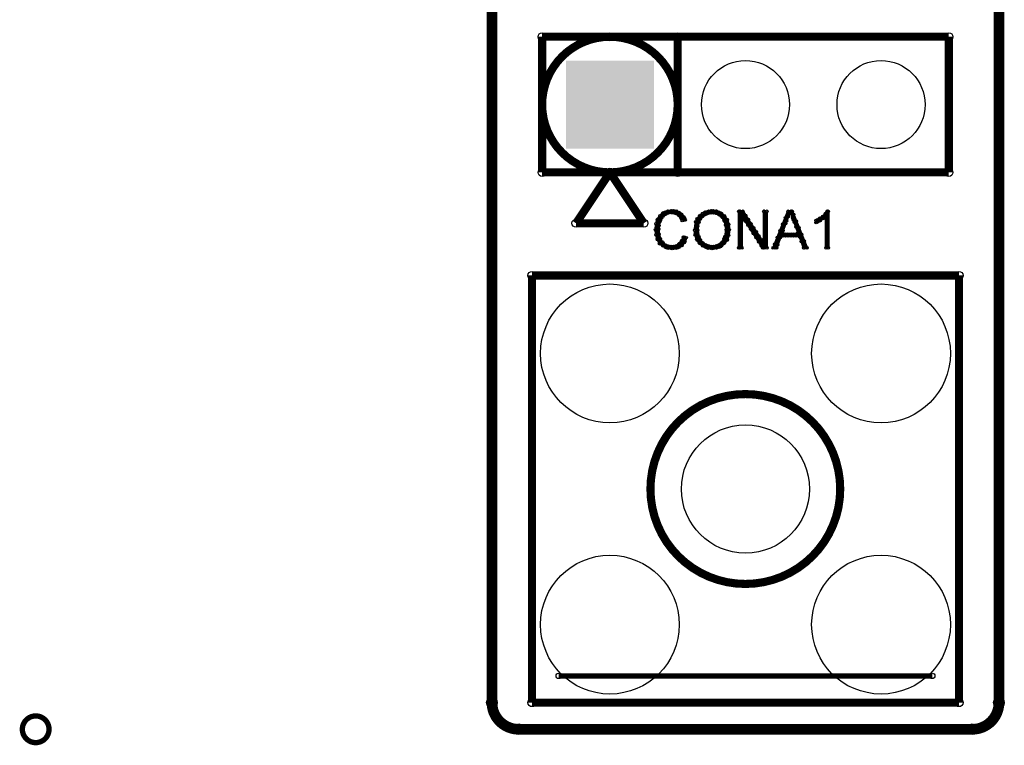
# Model space of a CAD drawing. Extents: x 97 to 162, y 100 to 201.
# Tile 1 of 47: x 100 to 118, y 100 to 113. Entities that reach past the tile are written whole.
import ezdxf

# ---------------------------------------------------------------- set-up
doc = ezdxf.new("R2010")
doc.units = 0
doc.layers.get('0').update_dxf_attribs({"linetype": 'CONTINUOUS'})
doc.layers.add('C-MASK_GBR', color=7, linetype='CONTINUOUS')
doc.layers.add('C-SILK_GBR', color=6, linetype='CONTINUOUS')

# ---------------------------------------------------------------- blocks, each defined once
blk = doc.blocks.new('SQUARE_15')
blk.add_solid([(0.824992, 0.824992), (0.824992, -0.824992), (-0.824992, 0.824992), (-0.824992, -0.824992)])
blk = doc.blocks.new('ROUND_16')
blk.add_circle((0, 0), 0.825)
blk = doc.blocks.new('ROUND_23')
blk.add_circle((0, 0), 1.2)
blk = doc.blocks.new('ROUND_24')
blk.add_circle((0, 0), 1.3)
blk = doc.blocks.new('ROUND_11')
blk.add_circle((0, 0), 0.0999)
blk = doc.blocks.new('ROUND_6')
blk.add_circle((0, 0), 0.0762)
blk = doc.blocks.new('ROUND_2')
blk.add_circle((0, 0), 0.025)
blk = doc.blocks.new('ROUND_10')
blk.add_circle((0, 0), 0.05)

msp = doc.modelspace()

# ---------------------------------------------------------------- linework, layer by layer
at = {"layer": 'C-MASK_GBR', "const_width": 0.199898}
for points in [[(108.549948, 100.499926), (108.549948, 128.737614)], [(118.050056, 128.737614), (118.050056, 100.499926)], [(117.54993, 100.000054), (109.050074, 100.000054)]]:
    msp.add_lwpolyline(points, dxfattribs=at)
for points in [[(108.549948, 100.499926, 0.4142136), (109.050074, 100.000054)], [(117.54993, 100.000054, 0.4142124), (118.050056, 100.499926)]]:
    msp.add_lwpolyline(points, format="xyb", dxfattribs=at)
at = {"layer": 'C-MASK_GBR', "const_width": 0.100076}
msp.add_lwpolyline([(99.750118, 100.000054, 1), (100.24999, 100.000054, 1)], format="xyb", close=True, dxfattribs=at)
at = {"layer": 'C-SILK_GBR'}
for points, const_width in [([(108.549948, 100.499926), (108.549948, 128.737614)], 0.199898), ([(118.050056, 128.737614), (118.050056, 100.499926)], 0.199898), ([(112.030002, 112.970056), (109.490002, 112.970056)], 0.1524), ([(109.490002, 110.430056), (109.490002, 112.970056)], 0.1524), ([(109.490002, 112.970056), (117.110002, 112.970056)], 0.1524), ([(112.030002, 110.430056), (112.030002, 112.970056)], 0.1524), ([(117.110002, 112.970056), (117.110002, 110.430056)], 0.1524), ([(117.110002, 110.430056), (109.490002, 110.430056)], 0.1524), ([(110.125002, 109.477556), (110.760002, 110.430056)], 0.1524), ([(110.760002, 110.430056), (111.395002, 109.477556)], 0.1524), ([(111.701072, 109.616748), (111.653828, 109.550708)], 0.050038), ([(111.690658, 109.5121), (111.721392, 109.573314)], 0.050038), ([(111.700056, 109.530896), (111.700056, 109.615224)], 0.050038), ([(111.766858, 109.673136), (111.701072, 109.616748)], 0.050038), ([(111.721392, 109.573314), (111.724186, 109.577886)], 0.050038), ([(111.724186, 109.577886), (111.76508, 109.62894)], 0.050038), ([(111.750094, 109.610144), (111.750094, 109.658658)], 0.050038), ([(111.76508, 109.62894), (111.773208, 109.635544)], 0.050038), ([(111.84128, 109.701076), (111.766858, 109.673136)], 0.050038), ([(111.773208, 109.635544), (111.834676, 109.666278)], 0.050038), ([(111.799878, 109.649006), (111.799878, 109.685582)], 0.050038), ([(111.834676, 109.666278), (111.842296, 109.668564)], 0.050038), ([(111.927386, 109.710474), (111.84128, 109.701076)], 0.050038), ([(111.842296, 109.668564), (111.91367, 109.678978)], 0.050038), ([(111.849916, 109.669834), (111.849916, 109.702092)], 0.050038), ([(111.899954, 109.676946), (111.899954, 109.70768)], 0.050038), ([(111.91367, 109.678978), (111.92129, 109.678724)], 0.050038), ([(111.92129, 109.678724), (111.982504, 109.668564)], 0.050038), ([(112.010698, 109.70133), (111.927386, 109.710474)], 0.050038), ([(111.949992, 109.673898), (111.949992, 109.708188)], 0.050038), ([(111.982504, 109.668564), (111.991394, 109.665262)], 0.050038), ([(111.991394, 109.665262), (112.042194, 109.634782)], 0.050038), ([(112.00003, 109.660182), (112.00003, 109.7026)], 0.050038), ([(112.08512, 109.654848), (112.010698, 109.70133)], 0.050038), ([(112.042194, 109.634782), (112.04702, 109.630972)], 0.050038), ([(112.04702, 109.630972), (112.087914, 109.590078)], 0.050038), ([(112.050068, 109.628178), (112.050068, 109.676946)], 0.050038), ([(112.141254, 109.598968), (112.08512, 109.654848)], 0.050038), ([(112.087914, 109.590078), (112.093248, 109.582204)], 0.050038), ([(112.093248, 109.582204), (112.115854, 109.529626)], 0.050038), ([(112.100106, 109.566456), (112.100106, 109.640116)], 0.050038), ([(112.167416, 109.539786), (112.141254, 109.598968)], 0.050038), ([(112.14989, 109.53623), (112.14989, 109.578902)], 0.050038), ([(112.445038, 109.615732), (112.39754, 109.558582)], 0.050038), ([(112.49279, 109.653832), (112.445038, 109.615732)], 0.050038), ([(112.44834, 109.556804), (112.47882, 109.597698)], 0.050038), ([(112.450118, 109.55909), (112.450118, 109.619796)], 0.050038), ([(112.47882, 109.597698), (112.485678, 109.603794)], 0.050038), ([(112.485678, 109.603794), (112.567212, 109.654848)], 0.050038), ([(112.539526, 109.682026), (112.49279, 109.653832)], 0.050038), ([(112.499902, 109.612938), (112.499902, 109.658404)], 0.050038), ([(112.606074, 109.701076), (112.539526, 109.682026)], 0.050038), ([(112.54994, 109.64418), (112.54994, 109.685074)], 0.050038), ([(112.567212, 109.654848), (112.575086, 109.65815)], 0.050038), ([(112.575086, 109.65815), (112.667034, 109.67847)], 0.050038), ([(112.599978, 109.663738), (112.599978, 109.699298)], 0.050038), ([(112.672876, 109.710474), (112.606074, 109.701076)], 0.050038), ([(112.650016, 109.67466), (112.650016, 109.707426)], 0.050038), ([(112.667034, 109.67847), (112.675924, 109.678978)], 0.050038), ([(112.757712, 109.701076), (112.672876, 109.710474)], 0.050038), ([(112.675924, 109.678978), (112.747298, 109.668564)], 0.050038), ([(112.700054, 109.675422), (112.700054, 109.707426)], 0.050038), ([(112.747298, 109.668564), (112.754918, 109.666278)], 0.050038), ([(112.750092, 109.668056), (112.750092, 109.702092)], 0.050038), ([(112.754918, 109.666278), (112.816132, 109.635544)], 0.050038), ([(112.842548, 109.663484), (112.757712, 109.701076)], 0.050038), ([(112.799876, 109.643672), (112.799876, 109.68228)], 0.050038), ([(112.816132, 109.635544), (112.820704, 109.63275)], 0.050038), ([(112.820704, 109.63275), (112.871758, 109.59211)], 0.050038), ([(112.908842, 109.606588), (112.842548, 109.663484)], 0.050038), ([(112.849914, 109.609382), (112.849914, 109.65688)], 0.050038), ([(112.871758, 109.59211), (112.878362, 109.583728)], 0.050038), ([(112.878362, 109.583728), (112.909096, 109.522514)], 0.050038), ([(112.899952, 109.540548), (112.899952, 109.614208)], 0.050038), ([(112.956086, 109.540548), (112.908842, 109.606588)], 0.050038), ([(113.250726, 109.700568), (113.177066, 109.700568)], 0.050038), ([(113.177066, 109.700568), (113.177066, 109.015784)], 0.050038), ([(113.199926, 109.015784), (113.199926, 109.700568)], 0.050038), ([(113.249964, 109.566456), (113.249964, 109.700568)], 0.050038), ([(113.600484, 109.160818), (113.250726, 109.700568)], 0.050038), ([(113.300002, 109.516926), (113.300002, 109.624368)], 0.050038), ([(113.698528, 109.700568), (113.646458, 109.700568)], 0.050038), ([(113.646458, 109.700568), (113.646458, 109.174534)], 0.050038), ([(113.650014, 109.015784), (113.650014, 109.700568)], 0.050038), ([(113.698528, 109.015784), (113.698528, 109.700568)], 0.050038), ([(114.097562, 109.700568), (113.821718, 109.015784)], 0.050038), ([(114.050064, 109.474), (114.050064, 109.582458)], 0.050038), ([(114.06759, 109.520228), (114.118644, 109.652816)], 0.050038), ([(114.176048, 109.700568), (114.097562, 109.700568)], 0.050038), ([(114.100102, 109.604556), (114.100102, 109.700568)], 0.050038), ([(114.118644, 109.652816), (114.165888, 109.650784)], 0.050038), ([(114.149886, 109.667548), (114.149886, 109.700568)], 0.050038), ([(114.165888, 109.650784), (114.186208, 109.580172)], 0.050038), ([(114.451892, 109.015784), (114.176048, 109.700568)], 0.050038), ([(114.186208, 109.580172), (114.216434, 109.4994)], 0.050038), ([(114.199924, 109.543342), (114.199924, 109.641132)], 0.050038), ([(114.747802, 109.602778), (114.686588, 109.561884)], 0.050038), ([(114.690144, 109.52226), (114.7699, 109.582204)], 0.050038), ([(114.70005, 109.52988), (114.70005, 109.570774)], 0.050038), ([(114.751612, 109.605826), (114.747802, 109.602778)], 0.050038), ([(114.750088, 109.567472), (114.750088, 109.604302)], 0.050038), ([(114.802666, 109.65688), (114.751612, 109.605826)], 0.050038), ([(114.7699, 109.582204), (114.809778, 109.562138)], 0.050038), ([(114.800126, 109.582204), (114.800126, 109.65434)], 0.050038), ([(114.806222, 109.661706), (114.802666, 109.65688)], 0.050038), ([(114.82959, 109.700568), (114.806222, 109.661706)], 0.050038), ([(114.851688, 109.700568), (114.82959, 109.700568)], 0.050038), ([(114.84991, 109.015784), (114.84991, 109.700568)], 0.050038), ([(114.851688, 109.015784), (114.851688, 109.700568)], 0.050038), ([(111.395002, 109.477556), (110.125002, 109.477556)], 0.1524), ([(111.62538, 109.465364), (111.615728, 109.358176)], 0.050038), ([(111.653828, 109.550708), (111.62538, 109.465364)], 0.050038), ([(111.650018, 109.187488), (111.650018, 109.539024)], 0.050038), ([(111.668052, 109.3724), (111.678212, 109.43336)], 0.050038), ([(111.678212, 109.43336), (111.688372, 109.50448)], 0.050038), ([(111.688372, 109.50448), (111.690658, 109.5121)], 0.050038), ([(112.115854, 109.529626), (112.167416, 109.539786)], 0.050038), ([(112.370108, 109.503972), (112.35055, 109.347762)], 0.050038), ([(112.39754, 109.558582), (112.370108, 109.503972)], 0.050038), ([(112.40008, 109.160056), (112.40008, 109.56163)], 0.050038), ([(112.402366, 109.41939), (112.403382, 109.426248)], 0.050038), ([(112.402366, 109.348016), (112.402366, 109.41939)], 0.050038), ([(112.403382, 109.426248), (112.423702, 109.497622)], 0.050038), ([(112.423702, 109.497622), (112.424718, 109.500162)], 0.050038), ([(112.424718, 109.500162), (112.445038, 109.551216)], 0.050038), ([(112.445038, 109.551216), (112.44834, 109.556804)], 0.050038), ([(112.909096, 109.522514), (112.91062, 109.518196)], 0.050038), ([(112.91062, 109.518196), (112.931194, 109.446568)], 0.050038), ([(112.931194, 109.446568), (112.931956, 109.443012)], 0.050038), ([(112.931956, 109.443012), (112.942116, 109.361224)], 0.050038), ([(112.94999, 109.159294), (112.94999, 109.54893)], 0.050038), ([(112.984534, 109.45495), (112.956086, 109.540548)], 0.050038), ([(112.994186, 109.357922), (112.984534, 109.45495)], 0.050038), ([(113.229136, 109.541818), (113.27511, 109.555534)], 0.050038), ([(113.229136, 109.015784), (113.229136, 109.541818)], 0.050038), ([(113.27511, 109.555534), (113.624868, 109.015784)], 0.050038), ([(113.35004, 109.43971), (113.35004, 109.547406)], 0.050038), ([(113.400078, 109.362748), (113.400078, 109.47019)], 0.050038), ([(113.450116, 109.285532), (113.450116, 109.392974)], 0.050038), ([(113.985802, 109.305852), (114.06759, 109.520228)], 0.050038), ([(114.000026, 109.342682), (114.000026, 109.458252)], 0.050038), ([(114.216434, 109.4994), (114.287808, 109.305598)], 0.050038), ([(114.249962, 109.408214), (114.249962, 109.516926)], 0.050038), ([(114.3, 109.239812), (114.3, 109.392974)], 0.050038), ([(114.685064, 109.560868), (114.626136, 109.52734)], 0.050038), ([(114.626136, 109.52734), (114.626136, 109.49051)], 0.050038), ([(114.626136, 109.49051), (114.690144, 109.52226)], 0.050038), ([(114.650012, 109.502448), (114.650012, 109.541056)], 0.050038), ([(114.686588, 109.561884), (114.685064, 109.560868)], 0.050038), ([(114.809778, 109.562138), (114.809778, 109.015784)], 0.050038), ([(111.615728, 109.358176), (111.62538, 109.261402)], 0.050038), ([(111.62538, 109.261402), (111.65459, 109.173772)], 0.050038), ([(111.667544, 109.368336), (111.668052, 109.3724)], 0.050038), ([(111.667798, 109.365542), (111.667544, 109.368336)], 0.050038), ([(111.677958, 109.273848), (111.667798, 109.365542)], 0.050038), ([(111.67872, 109.270546), (111.677958, 109.273848)], 0.050038), ([(111.69904, 109.188758), (111.67872, 109.270546)], 0.050038), ([(112.13719, 109.217206), (112.114076, 109.155484)], 0.050038), ([(112.189768, 109.206792), (112.13719, 109.217206)], 0.050038), ([(112.14989, 109.113828), (112.14989, 109.214666)], 0.050038), ([(112.160558, 109.12602), (112.189768, 109.206792)], 0.050038), ([(112.35055, 109.347762), (112.360202, 109.261402)], 0.050038), ([(112.360202, 109.261402), (112.38865, 109.175804)], 0.050038), ([(112.402874, 109.343952), (112.402366, 109.348016)], 0.050038), ([(112.423194, 109.22127), (112.402874, 109.343952)], 0.050038), ([(112.425988, 109.213396), (112.423194, 109.22127)], 0.050038), ([(112.477042, 109.121448), (112.425988, 109.213396)], 0.050038), ([(112.919256, 109.224572), (112.868202, 109.122464)], 0.050038), ([(112.921542, 109.231684), (112.919256, 109.224572)], 0.050038), ([(112.941862, 109.354112), (112.921542, 109.231684)], 0.050038), ([(112.94237, 109.358176), (112.941862, 109.354112)], 0.050038), ([(112.942116, 109.361224), (112.94237, 109.358176)], 0.050038), ([(112.95634, 109.16666), (112.984534, 109.250988)], 0.050038), ([(112.984534, 109.250988), (112.994186, 109.357922)], 0.050038), ([(113.4999, 109.208316), (113.4999, 109.316012)], 0.050038), ([(113.549938, 109.131354), (113.549938, 109.238796)], 0.050038), ([(113.879376, 109.015784), (113.955068, 109.22381)], 0.050038), ([(113.89995, 109.072172), (113.89995, 109.210094)], 0.050038), ([(113.949988, 109.209586), (113.949988, 109.334046)], 0.050038), ([(113.955068, 109.22381), (113.97869, 109.24032)], 0.050038), ([(113.97869, 109.24032), (114.29492, 109.24032)], 0.050038), ([(113.984278, 109.296962), (113.985802, 109.305852)], 0.050038), ([(114.00917, 109.271816), (113.984278, 109.296962)], 0.050038), ([(114.000026, 109.24032), (114.000026, 109.273594)], 0.050038), ([(114.26444, 109.271816), (114.00917, 109.271816)], 0.050038), ([(114.050064, 109.24032), (114.050064, 109.271816)], 0.050038), ([(114.100102, 109.24032), (114.100102, 109.271816)], 0.050038), ([(114.149886, 109.24032), (114.149886, 109.271816)], 0.050038), ([(114.199924, 109.24032), (114.199924, 109.271816)], 0.050038), ([(114.249962, 109.24032), (114.249962, 109.271816)], 0.050038), ([(114.289332, 109.296962), (114.26444, 109.271816)], 0.050038), ([(114.287808, 109.305598), (114.289332, 109.296962)], 0.050038), ([(114.29492, 109.24032), (114.318542, 109.22381)], 0.050038), ([(114.318542, 109.22381), (114.394234, 109.015784)], 0.050038), ([(114.350038, 109.137196), (114.350038, 109.268768)], 0.050038), ([(111.65459, 109.173772), (111.691928, 109.09935)], 0.050038), ([(111.691928, 109.09935), (111.756698, 109.053122)], 0.050038), ([(111.701834, 109.1819), (111.69904, 109.188758)], 0.050038), ([(111.700056, 109.093508), (111.700056, 109.18571)], 0.050038), ([(111.732568, 109.1311), (111.701834, 109.1819)], 0.050038), ([(111.734346, 109.128306), (111.732568, 109.1311)], 0.050038), ([(111.77524, 109.077252), (111.734346, 109.128306)], 0.050038), ([(111.750094, 109.057694), (111.750094, 109.108748)], 0.050038), ([(111.756698, 109.053122), (111.83239, 109.015276)], 0.050038), ([(111.786924, 109.069124), (111.77524, 109.077252)], 0.050038), ([(111.848138, 109.048804), (111.786924, 109.069124)], 0.050038), ([(111.799878, 109.031278), (111.799878, 109.064806)], 0.050038), ([(111.83239, 109.015276), (111.927386, 109.005624)], 0.050038), ([(111.851948, 109.047788), (111.848138, 109.048804)], 0.050038), ([(111.849916, 109.013498), (111.849916, 109.048042)], 0.050038), ([(111.913162, 109.037628), (111.851948, 109.047788)], 0.050038), ([(111.899954, 109.008418), (111.899954, 109.03966)], 0.050038), ([(111.920782, 109.037374), (111.913162, 109.037628)], 0.050038), ([(111.992156, 109.047534), (111.920782, 109.037374)], 0.050038), ([(111.927386, 109.005624), (112.021874, 109.015022)], 0.050038), ([(111.949992, 109.00791), (111.949992, 109.041692)], 0.050038), ([(112.00257, 109.051598), (111.992156, 109.047534)], 0.050038), ([(112.00003, 109.01299), (112.00003, 109.050074)], 0.050038), ([(112.063784, 109.092492), (112.00257, 109.051598)], 0.050038), ([(112.021874, 109.015022), (112.105186, 109.061504)], 0.050038), ([(112.050068, 109.03077), (112.050068, 109.083348)], 0.050038), ([(112.069372, 109.097572), (112.063784, 109.092492)], 0.050038), ([(112.110266, 109.148626), (112.069372, 109.097572)], 0.050038), ([(112.100106, 109.058456), (112.100106, 109.135926)], 0.050038), ([(112.105186, 109.061504), (112.160558, 109.12602)], 0.050038), ([(112.114076, 109.155484), (112.110266, 109.148626)], 0.050038), ([(112.38865, 109.175804), (112.435894, 109.109764)], 0.050038), ([(112.435894, 109.109764), (112.502188, 109.052868)], 0.050038), ([(112.450118, 109.097572), (112.450118, 109.170216)], 0.050038), ([(112.485678, 109.112558), (112.477042, 109.121448)], 0.050038), ([(112.567212, 109.061504), (112.485678, 109.112558)], 0.050038), ([(112.499902, 109.0549), (112.499902, 109.103414)], 0.050038), ([(112.502188, 109.052868), (112.587024, 109.015276)], 0.050038), ([(112.54994, 109.031786), (112.54994, 109.072172)], 0.050038), ([(112.575086, 109.058202), (112.567212, 109.061504)], 0.050038), ([(112.667034, 109.037882), (112.575086, 109.058202)], 0.050038), ([(112.587024, 109.015276), (112.672368, 109.005624)], 0.050038), ([(112.599978, 109.013752), (112.599978, 109.052614)], 0.050038), ([(112.650016, 109.008164), (112.650016, 109.041438)], 0.050038), ([(112.677194, 109.037628), (112.667034, 109.037882)], 0.050038), ([(112.672368, 109.005624), (112.758474, 109.015276)], 0.050038), ([(112.779302, 109.058202), (112.677194, 109.037628)], 0.050038), ([(112.700054, 109.008672), (112.700054, 109.0422)], 0.050038), ([(112.750092, 109.01426), (112.750092, 109.052106)], 0.050038), ([(112.758474, 109.015276), (112.832896, 109.043216)], 0.050038), ([(112.788954, 109.062266), (112.779302, 109.058202)], 0.050038), ([(112.860328, 109.11332), (112.788954, 109.062266)], 0.050038), ([(112.799876, 109.03077), (112.799876, 109.07014)], 0.050038), ([(112.832896, 109.043216), (112.899444, 109.100366)], 0.050038), ([(112.849914, 109.057948), (112.849914, 109.105954)], 0.050038), ([(112.868202, 109.122464), (112.860328, 109.11332)], 0.050038), ([(112.899444, 109.100366), (112.95634, 109.16666)], 0.050038), ([(112.899952, 109.100874), (112.899952, 109.185964)], 0.050038), ([(113.177066, 109.015784), (113.229136, 109.015784)], 0.050038), ([(113.599976, 109.054138), (113.599976, 109.16158)], 0.050038), ([(113.646458, 109.174534), (113.600484, 109.160818)], 0.050038), ([(113.624868, 109.015784), (113.698528, 109.015784)], 0.050038), ([(113.821718, 109.015784), (113.879376, 109.015784)], 0.050038), ([(113.849912, 109.015784), (113.849912, 109.085888)], 0.050038), ([(114.394234, 109.015784), (114.451892, 109.015784)], 0.050038), ([(114.400076, 109.015784), (114.400076, 109.144562)], 0.050038), ([(114.450114, 109.015784), (114.450114, 109.020356)], 0.050038), ([(114.809778, 109.015784), (114.851688, 109.015784)], 0.050038), ([(117.299994, 108.49991), (109.30001, 108.49991)], 0.1524), ([(109.30001, 108.49991), (109.30001, 100.499926)], 0.1524), ([(117.299994, 100.499926), (117.299994, 108.49991)], 0.1524), ([(109.799882, 101.000052), (116.800122, 101.000052)], 0.100076), ([(109.30001, 100.499926), (117.299994, 100.499926)], 0.1524), ([(117.54993, 100.000054), (109.050074, 100.000054)], 0.199898)]:
    msp.add_lwpolyline(points, dxfattribs=dict(at, const_width=const_width))
for points, const_width in [([(110.760002, 112.970056, 1), (110.760002, 110.430056)], 0.1524), ([(110.760002, 110.430056, 1), (110.760002, 112.970056)], 0.1524), ([(108.549948, 100.499926, 0.4142136), (109.050074, 100.000054)], 0.199898), ([(117.54993, 100.000054, 0.4142124), (118.050056, 100.499926)], 0.199898)]:
    msp.add_lwpolyline(points, format="xyb", dxfattribs=dict(at, const_width=const_width))
for points, const_width in [([(111.519208, 104.499918, 1), (115.075208, 104.499918, 1)], 0.1524), ([(99.750118, 100.000054, 1), (100.24999, 100.000054, 1)], 0.100076)]:
    msp.add_lwpolyline(points, format="xyb", close=True, dxfattribs=dict(at, const_width=const_width))

# ---------------------------------------------------------------- block references
at = {"layer": 'C-MASK_GBR'}
for name, p in [('SQUARE_15', (110.760002, 111.700056)), ('ROUND_16', (113.300002, 111.700056)), ('ROUND_16', (115.840002, 111.700056)), ('ROUND_24', (110.760002, 107.039918)), ('ROUND_24', (115.840002, 107.039918)), ('ROUND_23', (113.300002, 104.499918)), ('ROUND_24', (110.760002, 101.959918)), ('ROUND_24', (115.840002, 101.959918)), ('ROUND_11', (108.549948, 100.499926)), ('ROUND_11', (108.549948, 100.499926)), ('ROUND_11', (118.050056, 100.499926)), ('ROUND_11', (118.050056, 100.499926)), ('ROUND_11', (109.050074, 100.000054)), ('ROUND_11', (109.050074, 100.000054)), ('ROUND_11', (117.54993, 100.000054)), ('ROUND_11', (117.54993, 100.000054))]:
    msp.add_blockref(name, p, dxfattribs=at)
at = {"layer": 'C-SILK_GBR'}
for name, p in [('ROUND_6', (109.490002, 112.970056)), ('ROUND_6', (109.490002, 112.970056)), ('ROUND_6', (110.760002, 112.970056)), ('ROUND_6', (110.760002, 112.970056)), ('ROUND_6', (110.760002, 112.970056)), ('ROUND_6', (112.030002, 112.970056)), ('ROUND_6', (117.110002, 112.970056)), ('ROUND_6', (109.490002, 110.430056)), ('ROUND_6', (109.490002, 110.430056)), ('ROUND_6', (110.760002, 110.430056)), ('ROUND_6', (110.760002, 110.430056)), ('ROUND_6', (110.760002, 110.430056)), ('ROUND_6', (110.760002, 110.430056)), ('ROUND_6', (112.030002, 110.430056)), ('ROUND_6', (117.110002, 110.430056)), ('ROUND_2', (111.700056, 109.615224)), ('ROUND_2', (111.701072, 109.616748)), ('ROUND_2', (111.721392, 109.573314)), ('ROUND_2', (111.724186, 109.577886)), ('ROUND_2', (111.750094, 109.658658)), ('ROUND_2', (111.750094, 109.610144)), ('ROUND_2', (111.76508, 109.62894)), ('ROUND_2', (111.766858, 109.673136)), ('ROUND_2', (111.773208, 109.635544)), ('ROUND_2', (111.799878, 109.685582)), ('ROUND_2', (111.799878, 109.649006)), ('ROUND_2', (111.834676, 109.666278)), ('ROUND_2', (111.84128, 109.701076)), ('ROUND_2', (111.842296, 109.668564)), ('ROUND_2', (111.849916, 109.702092)), ('ROUND_2', (111.849916, 109.669834)), ('ROUND_2', (111.899954, 109.70768)), ('ROUND_2', (111.899954, 109.676946)), ('ROUND_2', (111.91367, 109.678978)), ('ROUND_2', (111.92129, 109.678724)), ('ROUND_2', (111.927386, 109.710474)), ('ROUND_2', (111.949992, 109.708188)), ('ROUND_2', (111.949992, 109.673898)), ('ROUND_2', (111.982504, 109.668564)), ('ROUND_2', (111.991394, 109.665262)), ('ROUND_2', (112.00003, 109.7026)), ('ROUND_2', (112.00003, 109.660182)), ('ROUND_2', (112.010698, 109.70133)), ('ROUND_2', (112.042194, 109.634782)), ('ROUND_2', (112.04702, 109.630972)), ('ROUND_2', (112.050068, 109.676946)), ('ROUND_2', (112.050068, 109.628178)), ('ROUND_2', (112.08512, 109.654848)), ('ROUND_2', (112.087914, 109.590078)), ('ROUND_2', (112.093248, 109.582204)), ('ROUND_2', (112.100106, 109.640116)), ('ROUND_2', (112.141254, 109.598968)), ('ROUND_2', (112.14989, 109.578902)), ('ROUND_2', (112.445038, 109.615732)), ('ROUND_2', (112.450118, 109.619796)), ('ROUND_2', (112.47882, 109.597698)), ('ROUND_2', (112.485678, 109.603794)), ('ROUND_2', (112.49279, 109.653832)), ('ROUND_2', (112.499902, 109.658404)), ('ROUND_2', (112.499902, 109.612938)), ('ROUND_2', (112.539526, 109.682026)), ('ROUND_2', (112.54994, 109.685074)), ('ROUND_2', (112.54994, 109.64418)), ('ROUND_2', (112.567212, 109.654848)), ('ROUND_2', (112.575086, 109.65815)), ('ROUND_2', (112.599978, 109.699298)), ('ROUND_2', (112.599978, 109.663738)), ('ROUND_2', (112.606074, 109.701076)), ('ROUND_2', (112.650016, 109.707426)), ('ROUND_2', (112.650016, 109.67466)), ('ROUND_2', (112.667034, 109.67847)), ('ROUND_2', (112.672876, 109.710474)), ('ROUND_2', (112.675924, 109.678978)), ('ROUND_2', (112.700054, 109.707426)), ('ROUND_2', (112.700054, 109.675422)), ('ROUND_2', (112.747298, 109.668564)), ('ROUND_2', (112.750092, 109.702092)), ('ROUND_2', (112.750092, 109.668056)), ('ROUND_2', (112.754918, 109.666278)), ('ROUND_2', (112.757712, 109.701076)), ('ROUND_2', (112.799876, 109.68228)), ('ROUND_2', (112.799876, 109.643672)), ('ROUND_2', (112.816132, 109.635544)), ('ROUND_2', (112.820704, 109.63275)), ('ROUND_2', (112.842548, 109.663484)), ('ROUND_2', (112.849914, 109.65688)), ('ROUND_2', (112.849914, 109.609382)), ('ROUND_2', (112.871758, 109.59211)), ('ROUND_2', (112.878362, 109.583728)), ('ROUND_2', (112.899952, 109.614208)), ('ROUND_2', (112.908842, 109.606588)), ('ROUND_2', (113.177066, 109.700568)), ('ROUND_2', (113.199926, 109.700568)), ('ROUND_2', (113.249964, 109.700568)), ('ROUND_2', (113.250726, 109.700568)), ('ROUND_2', (113.300002, 109.624368)), ('ROUND_2', (113.646458, 109.700568)), ('ROUND_2', (113.650014, 109.700568)), ('ROUND_2', (113.698528, 109.700568)), ('ROUND_2', (113.698528, 109.700568)), ('ROUND_2', (114.050064, 109.582458)), ('ROUND_2', (114.097562, 109.700568)), ('ROUND_2', (114.100102, 109.700568)), ('ROUND_2', (114.100102, 109.604556)), ('ROUND_2', (114.118644, 109.652816)), ('ROUND_2', (114.149886, 109.700568)), ('ROUND_2', (114.149886, 109.667548)), ('ROUND_2', (114.165888, 109.650784)), ('ROUND_2', (114.176048, 109.700568)), ('ROUND_2', (114.186208, 109.580172)), ('ROUND_2', (114.186208, 109.580172)), ('ROUND_2', (114.199924, 109.641132)), ('ROUND_2', (114.70005, 109.570774)), ('ROUND_2', (114.747802, 109.602778)), ('ROUND_2', (114.750088, 109.604302)), ('ROUND_2', (114.751612, 109.605826)), ('ROUND_2', (114.7699, 109.582204)), ('ROUND_2', (114.800126, 109.65434)), ('ROUND_2', (114.800126, 109.582204)), ('ROUND_2', (114.802666, 109.65688)), ('ROUND_2', (114.806222, 109.661706)), ('ROUND_2', (114.82959, 109.700568)), ('ROUND_2', (114.84991, 109.700568)), ('ROUND_2', (114.851688, 109.700568)), ('ROUND_2', (114.851688, 109.700568)), ('ROUND_6', (110.125002, 109.477556)), ('ROUND_6', (111.395002, 109.477556)), ('ROUND_2', (111.62538, 109.465364)), ('ROUND_2', (111.650018, 109.539024)), ('ROUND_2', (111.653828, 109.550708)), ('ROUND_2', (111.678212, 109.43336)), ('ROUND_2', (111.688372, 109.50448)), ('ROUND_2', (111.690658, 109.5121)), ('ROUND_2', (111.700056, 109.530896)), ('ROUND_2', (112.100106, 109.566456)), ('ROUND_2', (112.115854, 109.529626)), ('ROUND_2', (112.14989, 109.53623)), ('ROUND_2', (112.167416, 109.539786)), ('ROUND_2', (112.370108, 109.503972)), ('ROUND_2', (112.39754, 109.558582)), ('ROUND_2', (112.40008, 109.56163)), ('ROUND_2', (112.402366, 109.41939)), ('ROUND_2', (112.403382, 109.426248)), ('ROUND_2', (112.423702, 109.497622)), ('ROUND_2', (112.424718, 109.500162)), ('ROUND_2', (112.445038, 109.551216)), ('ROUND_2', (112.44834, 109.556804)), ('ROUND_2', (112.450118, 109.55909)), ('ROUND_2', (112.899952, 109.540548)), ('ROUND_2', (112.909096, 109.522514)), ('ROUND_2', (112.91062, 109.518196)), ('ROUND_2', (112.931194, 109.446568)), ('ROUND_2', (112.931956, 109.443012)), ('ROUND_2', (112.94999, 109.54893)), ('ROUND_2', (112.956086, 109.540548)), ('ROUND_2', (112.984534, 109.45495)), ('ROUND_2', (113.229136, 109.541818)), ('ROUND_2', (113.249964, 109.566456)), ('ROUND_2', (113.27511, 109.555534)), ('ROUND_2', (113.300002, 109.516926)), ('ROUND_2', (113.35004, 109.547406)), ('ROUND_2', (113.35004, 109.43971)), ('ROUND_2', (113.400078, 109.47019)), ('ROUND_2', (113.450116, 109.392974)), ('ROUND_2', (114.000026, 109.458252)), ('ROUND_2', (114.050064, 109.474)), ('ROUND_2', (114.06759, 109.520228)), ('ROUND_2', (114.199924, 109.543342)), ('ROUND_2', (114.216434, 109.4994)), ('ROUND_2', (114.249962, 109.516926)), ('ROUND_2', (114.249962, 109.408214)), ('ROUND_2', (114.3, 109.392974)), ('ROUND_2', (114.626136, 109.52734)), ('ROUND_2', (114.626136, 109.49051)), ('ROUND_2', (114.650012, 109.541056)), ('ROUND_2', (114.650012, 109.502448)), ('ROUND_2', (114.685064, 109.560868)), ('ROUND_2', (114.686588, 109.561884)), ('ROUND_2', (114.690144, 109.52226)), ('ROUND_2', (114.70005, 109.52988)), ('ROUND_2', (114.750088, 109.567472)), ('ROUND_2', (114.809778, 109.562138)), ('ROUND_2', (111.615728, 109.358176)), ('ROUND_2', (111.62538, 109.261402)), ('ROUND_2', (111.667544, 109.368336)), ('ROUND_2', (111.667798, 109.365542)), ('ROUND_2', (111.668052, 109.3724)), ('ROUND_2', (111.677958, 109.273848)), ('ROUND_2', (111.67872, 109.270546)), ('ROUND_2', (112.13719, 109.217206)), ('ROUND_2', (112.14989, 109.214666)), ('ROUND_2', (112.189768, 109.206792)), ('ROUND_2', (112.189768, 109.206792)), ('ROUND_2', (112.35055, 109.347762)), ('ROUND_2', (112.360202, 109.261402)), ('ROUND_2', (112.402366, 109.348016)), ('ROUND_2', (112.402874, 109.343952)), ('ROUND_2', (112.423194, 109.22127)), ('ROUND_2', (112.425988, 109.213396)), ('ROUND_2', (112.919256, 109.224572)), ('ROUND_2', (112.921542, 109.231684)), ('ROUND_2', (112.941862, 109.354112)), ('ROUND_2', (112.942116, 109.361224)), ('ROUND_2', (112.94237, 109.358176)), ('ROUND_2', (112.94237, 109.358176)), ('ROUND_2', (112.984534, 109.250988)), ('ROUND_2', (112.994186, 109.357922)), ('ROUND_2', (112.994186, 109.357922)), ('ROUND_2', (113.400078, 109.362748)), ('ROUND_2', (113.450116, 109.285532)), ('ROUND_2', (113.4999, 109.316012)), ('ROUND_2', (113.4999, 109.208316)), ('ROUND_2', (113.549938, 109.238796)), ('ROUND_2', (113.89995, 109.210094)), ('ROUND_2', (113.949988, 109.334046)), ('ROUND_2', (113.949988, 109.209586)), ('ROUND_2', (113.955068, 109.22381)), ('ROUND_2', (113.97869, 109.24032)), ('ROUND_2', (113.984278, 109.296962)), ('ROUND_2', (113.985802, 109.305852)), ('ROUND_2', (114.000026, 109.342682)), ('ROUND_2', (114.000026, 109.273594)), ('ROUND_2', (114.000026, 109.24032)), ('ROUND_2', (114.00917, 109.271816)), ('ROUND_2', (114.050064, 109.271816)), ('ROUND_2', (114.050064, 109.24032)), ('ROUND_2', (114.100102, 109.271816)), ('ROUND_2', (114.100102, 109.24032)), ('ROUND_2', (114.149886, 109.271816)), ('ROUND_2', (114.149886, 109.24032)), ('ROUND_2', (114.199924, 109.271816)), ('ROUND_2', (114.199924, 109.24032)), ('ROUND_2', (114.249962, 109.271816)), ('ROUND_2', (114.249962, 109.24032)), ('ROUND_2', (114.26444, 109.271816)), ('ROUND_2', (114.287808, 109.305598)), ('ROUND_2', (114.289332, 109.296962)), ('ROUND_2', (114.289332, 109.296962)), ('ROUND_2', (114.29492, 109.24032)), ('ROUND_2', (114.3, 109.239812)), ('ROUND_2', (114.318542, 109.22381)), ('ROUND_2', (114.350038, 109.268768)), ('ROUND_2', (111.650018, 109.187488)), ('ROUND_2', (111.65459, 109.173772)), ('ROUND_2', (111.691928, 109.09935)), ('ROUND_2', (111.69904, 109.188758)), ('ROUND_2', (111.700056, 109.18571)), ('ROUND_2', (111.700056, 109.093508)), ('ROUND_2', (111.701834, 109.1819)), ('ROUND_2', (111.732568, 109.1311)), ('ROUND_2', (111.734346, 109.128306)), ('ROUND_2', (111.750094, 109.108748)), ('ROUND_2', (111.750094, 109.057694)), ('ROUND_2', (111.756698, 109.053122)), ('ROUND_2', (111.77524, 109.077252)), ('ROUND_2', (111.786924, 109.069124)), ('ROUND_2', (111.799878, 109.064806)), ('ROUND_2', (111.799878, 109.031278)), ('ROUND_2', (111.83239, 109.015276)), ('ROUND_2', (111.848138, 109.048804)), ('ROUND_2', (111.849916, 109.048042)), ('ROUND_2', (111.851948, 109.047788)), ('ROUND_2', (111.899954, 109.03966)), ('ROUND_2', (111.913162, 109.037628)), ('ROUND_2', (111.920782, 109.037374)), ('ROUND_2', (111.949992, 109.041692)), ('ROUND_2', (111.992156, 109.047534)), ('ROUND_2', (112.00003, 109.050074)), ('ROUND_2', (112.00257, 109.051598)), ('ROUND_2', (112.021874, 109.015022)), ('ROUND_2', (112.050068, 109.083348)), ('ROUND_2', (112.050068, 109.03077)), ('ROUND_2', (112.063784, 109.092492)), ('ROUND_2', (112.069372, 109.097572)), ('ROUND_2', (112.100106, 109.135926)), ('ROUND_2', (112.100106, 109.058456)), ('ROUND_2', (112.105186, 109.061504)), ('ROUND_2', (112.110266, 109.148626)), ('ROUND_2', (112.114076, 109.155484)), ('ROUND_2', (112.14989, 109.113828)), ('ROUND_2', (112.160558, 109.12602)), ('ROUND_2', (112.38865, 109.175804)), ('ROUND_2', (112.40008, 109.160056)), ('ROUND_2', (112.435894, 109.109764)), ('ROUND_2', (112.450118, 109.170216)), ('ROUND_2', (112.450118, 109.097572)), ('ROUND_2', (112.477042, 109.121448)), ('ROUND_2', (112.485678, 109.112558)), ('ROUND_2', (112.499902, 109.103414)), ('ROUND_2', (112.499902, 109.0549)), ('ROUND_2', (112.502188, 109.052868)), ('ROUND_2', (112.54994, 109.072172)), ('ROUND_2', (112.54994, 109.031786)), ('ROUND_2', (112.567212, 109.061504)), ('ROUND_2', (112.575086, 109.058202)), ('ROUND_2', (112.587024, 109.015276)), ('ROUND_2', (112.599978, 109.052614)), ('ROUND_2', (112.650016, 109.041438)), ('ROUND_2', (112.667034, 109.037882)), ('ROUND_2', (112.677194, 109.037628)), ('ROUND_2', (112.700054, 109.0422)), ('ROUND_2', (112.750092, 109.052106)), ('ROUND_2', (112.750092, 109.01426)), ('ROUND_2', (112.758474, 109.015276)), ('ROUND_2', (112.779302, 109.058202)), ('ROUND_2', (112.788954, 109.062266)), ('ROUND_2', (112.799876, 109.07014)), ('ROUND_2', (112.799876, 109.03077)), ('ROUND_2', (112.832896, 109.043216)), ('ROUND_2', (112.849914, 109.105954)), ('ROUND_2', (112.849914, 109.057948)), ('ROUND_2', (112.860328, 109.11332)), ('ROUND_2', (112.868202, 109.122464)), ('ROUND_2', (112.899444, 109.100366)), ('ROUND_2', (112.899952, 109.185964)), ('ROUND_2', (112.899952, 109.100874)), ('ROUND_2', (112.94999, 109.159294)), ('ROUND_2', (112.95634, 109.16666)), ('ROUND_2', (113.177066, 109.015784)), ('ROUND_2', (113.199926, 109.015784)), ('ROUND_2', (113.229136, 109.015784)), ('ROUND_2', (113.549938, 109.131354)), ('ROUND_2', (113.599976, 109.16158)), ('ROUND_2', (113.599976, 109.054138)), ('ROUND_2', (113.600484, 109.160818)), ('ROUND_2', (113.624868, 109.015784)), ('ROUND_2', (113.646458, 109.174534)), ('ROUND_2', (113.650014, 109.015784)), ('ROUND_2', (113.698528, 109.015784)), ('ROUND_2', (113.821718, 109.015784)), ('ROUND_2', (113.849912, 109.085888)), ('ROUND_2', (113.849912, 109.015784)), ('ROUND_2', (113.879376, 109.015784)), ('ROUND_2', (113.89995, 109.072172)), ('ROUND_2', (114.350038, 109.137196)), ('ROUND_2', (114.394234, 109.015784)), ('ROUND_2', (114.400076, 109.144562)), ('ROUND_2', (114.400076, 109.015784)), ('ROUND_2', (114.450114, 109.020356)), ('ROUND_2', (114.450114, 109.015784)), ('ROUND_2', (114.451892, 109.015784)), ('ROUND_2', (114.451892, 109.015784)), ('ROUND_2', (114.809778, 109.015784)), ('ROUND_2', (114.84991, 109.015784)), ('ROUND_2', (114.851688, 109.015784)), ('ROUND_2', (111.849916, 109.013498)), ('ROUND_2', (111.899954, 109.008418)), ('ROUND_2', (111.927386, 109.005624)), ('ROUND_2', (111.949992, 109.00791)), ('ROUND_2', (112.00003, 109.01299)), ('ROUND_2', (112.599978, 109.013752)), ('ROUND_2', (112.650016, 109.008164)), ('ROUND_2', (112.672368, 109.005624)), ('ROUND_2', (112.700054, 109.008672)), ('ROUND_6', (109.30001, 108.49991)), ('ROUND_6', (117.299994, 108.49991)), ('ROUND_6', (117.299994, 108.49991)), ('ROUND_10', (109.799882, 101.000052)), ('ROUND_10', (116.800122, 101.000052)), ('ROUND_11', (108.549948, 100.499926)), ('ROUND_11', (108.549948, 100.499926)), ('ROUND_6', (109.30001, 100.499926)), ('ROUND_6', (117.299994, 100.499926)), ('ROUND_11', (118.050056, 100.499926)), ('ROUND_11', (118.050056, 100.499926)), ('ROUND_11', (109.050074, 100.000054)), ('ROUND_11', (109.050074, 100.000054)), ('ROUND_11', (117.54993, 100.000054)), ('ROUND_11', (117.54993, 100.000054))]:
    msp.add_blockref(name, p, dxfattribs=at)

doc.saveas('drawing.dxf')
